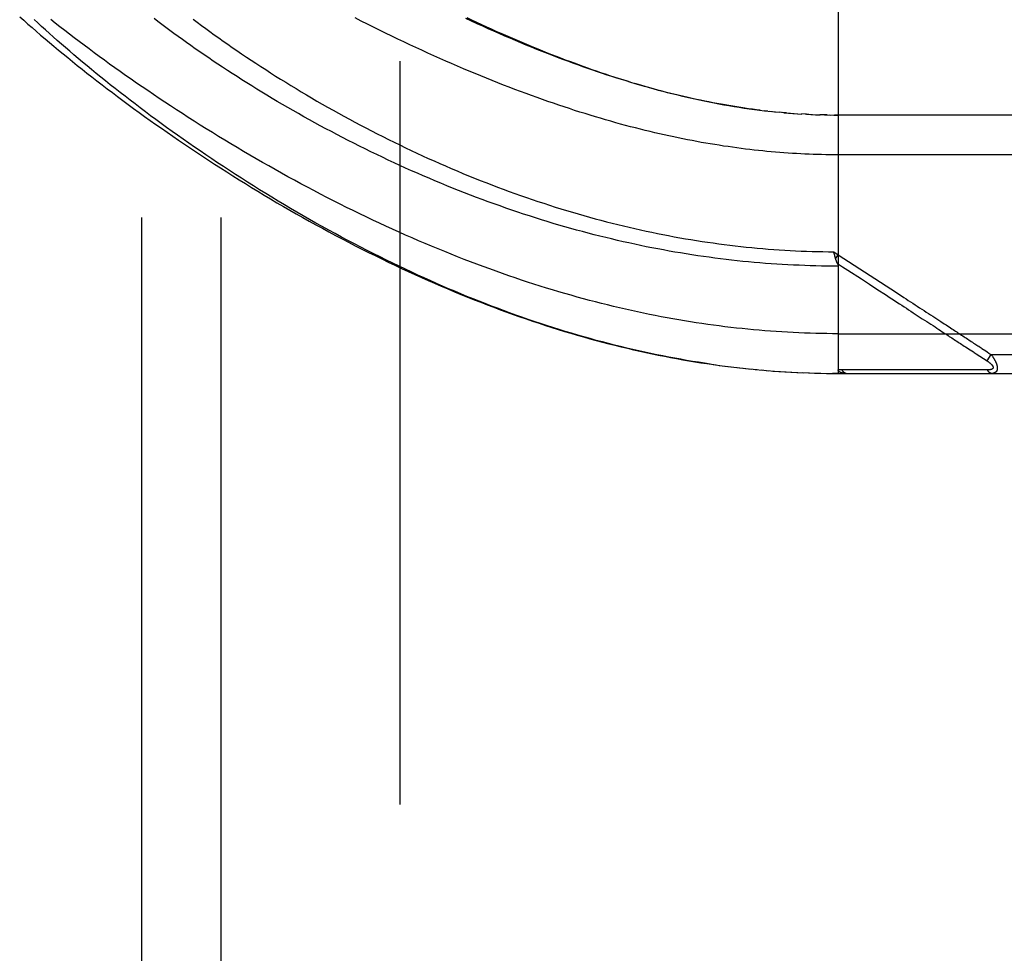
# Model space of a CAD drawing. Header units: inches. Extents: x 0 to 212, y 0 to 138.
# Tile 165 of 256: x 88.61 to 90.16, y 73.64 to 75.12. Entities that reach past the tile are written whole.
import ezdxf

# ---------------------------------------------------------------- set-up
doc = ezdxf.new("R2010")
doc.units = ezdxf.units.IN
doc.header["$LTSCALE"] = 11.6875
doc.header["$MEASUREMENT"] = 0
doc.linetypes.add('HIDDEN', pattern=[0.2, 0.1, -0.1])
for name, color, linetype in [('DEFAULT_2', 8, 'HIDDEN'), ('RIGHTHAND_DOOR_ASSEMBLY', 7, 'CONTINUOUS'), ('SUBPANEL', 7, 'CONTINUOUS')]:
    doc.layers.add(name, color=color, linetype=linetype)

msp = doc.modelspace()

# ---------------------------------------------------------------- linework, layer by layer
at = {"layer": 'DEFAULT_2', "color": 8, "linetype": 'HIDDEN'}
msp.add_line((89.2095, 96.0917), (89.2095, 38.9877), dxfattribs=at)
at = {"layer": 'RIGHTHAND_DOOR_ASSEMBLY', "color": 8, "linetype": 'HIDDEN'}
for p, q in [((89.8993, 75.2282), (89.8993, 74.5634)), ((89.7885, 74.9759), (89.7825, 74.9766)), ((89.7912, 74.9756), (89.8004, 74.9746)), ((89.799, 74.9748), (89.8065, 74.9741)), ((89.8138, 74.9734), (89.8063, 74.9741)), ((89.8181, 74.973), (89.8122, 74.9735)), ((89.8138, 74.9734), (89.824, 74.9726)), ((89.8209, 74.9728), (89.8298, 74.9721)), ((89.828, 74.9723), (89.8357, 74.9717)), ((89.835, 74.9718), (89.842, 74.9713)), ((89.8491, 74.971), (89.8415, 74.9714)), ((89.8531, 74.9708), (89.8473, 74.9711)), ((89.8491, 74.971), (89.8589, 74.9705)), ((89.8562, 74.9706), (89.8647, 74.9703)), ((89.8634, 74.9703), (89.8706, 74.9701)), ((89.8778, 74.9699), (89.8704, 74.9701)), ((89.882, 74.9698), (89.8762, 74.9699)), ((89.8778, 74.9699), (89.8877, 74.9697)), ((89.885, 74.9698), (89.8935, 74.9697)), ((89.8921, 74.9697), (89.8993, 74.9697)), ((90.773, 74.9697), (89.8935, 74.9697)), ((89.8923, 74.7547), (89.8993, 74.7501)), ((89.8934, 74.7504), (89.8931, 74.7516)), ((89.8937, 74.7491), (89.8934, 74.7504)), ((89.894, 74.7479), (89.8937, 74.7491)), ((89.8951, 74.7438), (89.8993, 74.7501)), ((89.9599, 74.6961), (89.975, 74.6863)), ((90.0172, 74.6588), (90.0315, 74.6495)), ((90.0315, 74.6495), (90.0385, 74.6449)), ((89.8993, 74.6259), (90.803, 74.6259)), ((90.074, 74.6217), (90.078, 74.6192)), ((90.078, 74.6192), (90.0838, 74.6154)), ((90.0994, 74.6052), (90.1069, 74.6003)), ((90.1069, 74.6003), (90.1119, 74.5971)), ((90.1288, 74.6004), (90.1312, 74.5989)), ((90.1312, 74.5989), (90.1337, 74.5973)), ((90.1395, 74.5934), (90.133, 74.5834)), ((90.1337, 74.5973), (90.1364, 74.5955)), ((90.1364, 74.5955), (90.1395, 74.5934)), ((90.1395, 74.5934), (90.803, 74.5934)), ((89.7023, 74.5774), (89.7165, 74.5755)), ((89.7118, 74.5761), (89.7257, 74.5743)), ((89.7213, 74.5749), (89.735, 74.5732)), ((89.7307, 74.5737), (89.7442, 74.5721)), ((89.7402, 74.5726), (89.7534, 74.5711)), ((89.7496, 74.5715), (89.7625, 74.5702)), ((89.759, 74.5705), (89.7717, 74.5693)), ((89.7684, 74.5696), (89.7809, 74.5685)), ((89.7778, 74.5688), (89.79, 74.5677)), ((89.7872, 74.568), (89.7991, 74.567)), ((89.7966, 74.5672), (89.8083, 74.5664)), ((89.8059, 74.5666), (89.8174, 74.5658)), ((89.8153, 74.566), (89.8265, 74.5653)), ((89.8247, 74.5654), (89.8356, 74.5649)), ((89.834, 74.565), (89.8447, 74.5645)), ((89.8433, 74.5646), (89.8538, 74.5642)), ((89.8527, 74.5642), (89.8629, 74.5639)), ((89.862, 74.5639), (89.872, 74.5637)), ((89.8713, 74.5637), (89.8811, 74.5635)), ((89.8807, 74.5635), (89.8902, 74.5635)), ((89.89, 74.5635), (89.8993, 74.5634)), ((89.8993, 74.5634), (89.8902, 74.5635)), ((89.8993, 74.5634), (90.773, 74.5634)), ((89.9673, 74.5691), (89.9626, 74.5691)), ((90.0502, 74.569), (90.0393, 74.569)), ((90.1028, 74.569), (90.0986, 74.569)), ((90.1065, 74.569), (90.1028, 74.569)), ((90.1131, 74.569), (90.1065, 74.569)), ((90.1177, 74.5689), (90.1131, 74.569)), ((90.1273, 74.5689), (90.1177, 74.5689)), ((90.1341, 74.5689), (90.1273, 74.5689))]:
    msp.add_line(p, q, dxfattribs=at)
for points in [[(88.6116, 75.1244), (88.618, 75.1187), (88.6245, 75.1129), (88.6311, 75.1072), (88.6378, 75.1014), (88.6446, 75.0956), (88.6515, 75.0897), (88.6584, 75.0838), (88.6655, 75.0779), (88.6726, 75.072), (88.6799, 75.066), (88.6872, 75.06), (88.6947, 75.054), (88.7022, 75.0479), (88.7098, 75.0419), (88.7175, 75.0358), (88.7253, 75.0297), (88.7332, 75.0235), (88.7412, 75.0174), (88.7492, 75.0112), (88.7574, 75.005), (88.7656, 74.9988), (88.7739, 74.9926), (88.7824, 74.9864), (88.7909, 74.9801), (88.7994, 74.9739), (88.8081, 74.9676), (88.8168, 74.9614), (88.8257, 74.9551), (88.8346, 74.9489), (88.8436, 74.9426), (88.8526, 74.9363), (88.8617, 74.93), (88.8709, 74.9238), (88.8802, 74.9175), (88.8896, 74.9113), (88.899, 74.9051), (88.9085, 74.8988), (88.918, 74.8926), (88.9276, 74.8865), (88.9373, 74.8803), (88.947, 74.8741), (88.9568, 74.868), (88.9666, 74.8619), (88.9765, 74.8559), (88.9864, 74.8498), (88.9963, 74.8438), (89.0064, 74.8379), (89.0164, 74.8319), (89.0265, 74.826), (89.0366, 74.8202), (89.0468, 74.8144), (89.057, 74.8086), (89.0672, 74.8029), (89.0775, 74.7972), (89.0878, 74.7916), (89.0981, 74.786), (89.1084, 74.7805), (89.1187, 74.7751), (89.1291, 74.7697), (89.1395, 74.7643), (89.1499, 74.759), (89.1603, 74.7538), (89.1707, 74.7486), (89.1811, 74.7435), (89.1915, 74.7385), (89.2019, 74.7335), (89.2123, 74.7286), (89.2228, 74.7238), (89.2332, 74.719), (89.2436, 74.7143), (89.254, 74.7097), (89.2644, 74.7051), (89.2748, 74.7006), (89.2851, 74.6962), (89.2955, 74.6919), (89.3058, 74.6876), (89.3162, 74.6834), (89.3265, 74.6793), (89.3368, 74.6753), (89.3471, 74.6713), (89.3573, 74.6674), (89.3676, 74.6636), (89.3778, 74.6598), (89.388, 74.6562), (89.3982, 74.6526), (89.4083, 74.6491), (89.4185, 74.6456), (89.4286, 74.6423), (89.4386, 74.639), (89.4487, 74.6357), (89.4588, 74.6326), (89.4688, 74.6295), (89.4788, 74.6265), (89.4887, 74.6236), (89.4987, 74.6208), (89.5086, 74.618), (89.5185, 74.6153), (89.5284, 74.6127), (89.5382, 74.6101), (89.548, 74.6076), (89.5578, 74.6052), (89.5676, 74.6029), (89.5774, 74.6006), (89.5871, 74.5984), (89.5968, 74.5963), (89.6065, 74.5942), (89.6162, 74.5922), (89.6258, 74.5903), (89.6354, 74.5885), (89.6451, 74.5867), (89.6546, 74.585), (89.6642, 74.5833), (89.6738, 74.5817), (89.6833, 74.5802), (89.6928, 74.5788), (89.7073, 74.5767)], [(89.8993, 74.7321), (89.8905, 74.7321), (89.8817, 74.7322), (89.8729, 74.7323), (89.8641, 74.7325), (89.8553, 74.7327), (89.8465, 74.733), (89.8377, 74.7334), (89.8289, 74.7338), (89.8201, 74.7342), (89.8113, 74.7347), (89.8025, 74.7352), (89.7936, 74.7358), (89.7848, 74.7365), (89.776, 74.7372), (89.7671, 74.738), (89.7583, 74.7388), (89.7494, 74.7396), (89.7405, 74.7406), (89.7316, 74.7415), (89.7228, 74.7426), (89.7139, 74.7437), (89.705, 74.7448), (89.696, 74.746), (89.6871, 74.7472), (89.6782, 74.7485), (89.6692, 74.7499), (89.6603, 74.7513), (89.6513, 74.7528), (89.6423, 74.7543), (89.6333, 74.7559), (89.6243, 74.7575), (89.6153, 74.7592), (89.6063, 74.7609), (89.5972, 74.7627), (89.5882, 74.7646), (89.5791, 74.7665), (89.57, 74.7685), (89.5609, 74.7705), (89.5518, 74.7726), (89.5427, 74.7748), (89.5335, 74.777), (89.5244, 74.7792), (89.5152, 74.7815), (89.5061, 74.7839), (89.4969, 74.7864), (89.4877, 74.7889), (89.4785, 74.7914), (89.4692, 74.794), (89.46, 74.7967), (89.4508, 74.7994), (89.4415, 74.8022), (89.4323, 74.8051), (89.423, 74.808), (89.4137, 74.811), (89.4044, 74.814), (89.3951, 74.8171), (89.3858, 74.8202), (89.3765, 74.8234), (89.3672, 74.8267), (89.3579, 74.83), (89.3486, 74.8334), (89.3393, 74.8368), (89.33, 74.8403), (89.3207, 74.8439), (89.3114, 74.8475), (89.302, 74.8511), (89.2927, 74.8548), (89.2835, 74.8586), (89.2742, 74.8624), (89.2649, 74.8663), (89.2557, 74.8702), (89.2464, 74.8742), (89.2372, 74.8782), (89.228, 74.8822), (89.2188, 74.8863), (89.2096, 74.8905), (89.2005, 74.8947), (89.1914, 74.899), (89.1823, 74.9033), (89.1732, 74.9076), (89.1642, 74.912), (89.1552, 74.9164), (89.1462, 74.9208), (89.1372, 74.9253), (89.1283, 74.9298), (89.1195, 74.9344), (89.1107, 74.939), (89.1019, 74.9436), (89.0932, 74.9483), (89.0845, 74.9529), (89.0758, 74.9576), (89.0673, 74.9624), (89.0587, 74.9671), (89.0502, 74.9719), (89.0418, 74.9767), (89.0335, 74.9815), (89.0252, 74.9863), (89.0169, 74.9912), (89.0087, 74.996), (89.0006, 75.0009), (88.9926, 75.0058), (88.9846, 75.0106), (88.9767, 75.0155), (88.9689, 75.0204), (88.9611, 75.0253), (88.9535, 75.0302), (88.9458, 75.0351), (88.9383, 75.04), (88.9309, 75.0449), (88.9235, 75.0498), (88.9162, 75.0547), (88.909, 75.0596), (88.9019, 75.0644), (88.8948, 75.0693), (88.8878, 75.0741), (88.881, 75.0789), (88.8742, 75.0838), (88.8675, 75.0886), (88.8609, 75.0934), (88.8543, 75.0981), (88.8479, 75.1029), (88.8415, 75.1076), (88.8353, 75.1123), (88.8291, 75.117), (88.823, 75.1217)], [(88.8844, 75.1205), (88.8909, 75.1156), (88.8975, 75.1107), (88.9042, 75.1058), (88.911, 75.1009), (88.9178, 75.0959), (88.9248, 75.091), (88.9318, 75.086), (88.9389, 75.081), (88.9461, 75.076), (88.9534, 75.071), (88.9607, 75.066), (88.9682, 75.061), (88.9756, 75.0561), (88.9832, 75.0511), (88.9909, 75.0461), (88.9986, 75.0411), (89.0064, 75.0361), (89.0142, 75.0311), (89.0221, 75.0262), (89.0301, 75.0212), (89.0382, 75.0163), (89.0463, 75.0113), (89.0544, 75.0064), (89.0627, 75.0015), (89.0709, 74.9967), (89.0793, 74.9918), (89.0877, 74.987), (89.0961, 74.9822), (89.1046, 74.9774), (89.1131, 74.9726), (89.1217, 74.9679), (89.1303, 74.9632), (89.139, 74.9586), (89.1477, 74.9539), (89.1564, 74.9494), (89.1652, 74.9448), (89.174, 74.9403), (89.1828, 74.9358), (89.1917, 74.9314), (89.2006, 74.927), (89.2095, 74.9227), (89.2184, 74.9184), (89.2274, 74.9141), (89.2364, 74.9099), (89.2454, 74.9057), (89.2544, 74.9016), (89.2634, 74.8976), (89.2724, 74.8936), (89.2815, 74.8896), (89.2906, 74.8857), (89.2996, 74.8818), (89.3087, 74.878), (89.3178, 74.8743), (89.3269, 74.8706), (89.336, 74.867), (89.3451, 74.8634), (89.3542, 74.8599), (89.3633, 74.8564), (89.3724, 74.853), (89.3815, 74.8497), (89.3905, 74.8464), (89.3996, 74.8432), (89.4087, 74.84), (89.4178, 74.8369), (89.4268, 74.8339), (89.4359, 74.8309), (89.4449, 74.8279), (89.454, 74.8251), (89.463, 74.8223), (89.472, 74.8195), (89.4811, 74.8168), (89.4901, 74.8142), (89.499, 74.8116), (89.508, 74.8091), (89.517, 74.8066), (89.5259, 74.8042), (89.5349, 74.8019), (89.5438, 74.7996), (89.5527, 74.7974), (89.5616, 74.7953), (89.5705, 74.7932), (89.5794, 74.7911), (89.5883, 74.7891), (89.5971, 74.7872), (89.606, 74.7853), (89.6148, 74.7835), (89.6236, 74.7818), (89.6324, 74.7801), (89.6412, 74.7784), (89.65, 74.7768), (89.6588, 74.7753), (89.6675, 74.7738), (89.6763, 74.7724), (89.685, 74.7711), (89.6937, 74.7698), (89.7025, 74.7685), (89.7112, 74.7673), (89.7199, 74.7662), (89.7285, 74.7651), (89.7372, 74.7641), (89.7459, 74.7631), (89.7545, 74.7622), (89.7632, 74.7613), (89.7718, 74.7605), (89.7805, 74.7597), (89.7891, 74.759), (89.7977, 74.7584), (89.8064, 74.7578), (89.815, 74.7572), (89.8236, 74.7568), (89.8322, 74.7563), (89.8408, 74.7559), (89.8494, 74.7556), (89.858, 74.7553), (89.8666, 74.7551), (89.8752, 74.7549), (89.8837, 74.7548), (89.8923, 74.7547)], [(90.803, 74.9072), (89.8927, 74.9072), (89.8862, 74.9072), (89.8796, 74.9073), (89.8731, 74.9075), (89.8665, 74.9076), (89.86, 74.9078), (89.8534, 74.9081), (89.8468, 74.9084), (89.8403, 74.9087), (89.8337, 74.909), (89.8271, 74.9094), (89.8205, 74.9098), (89.8138, 74.9103), (89.8072, 74.9108), (89.8005, 74.9114), (89.7938, 74.9119), (89.7872, 74.9126), (89.7804, 74.9132), (89.7737, 74.9139), (89.7669, 74.9147), (89.7602, 74.9154), (89.7534, 74.9163), (89.7465, 74.9171), (89.7397, 74.918), (89.7328, 74.919), (89.7259, 74.92), (89.7189, 74.921), (89.712, 74.9221), (89.705, 74.9232), (89.6979, 74.9243), (89.6909, 74.9256), (89.6838, 74.9268), (89.6766, 74.9281), (89.6695, 74.9295), (89.6623, 74.9308), (89.655, 74.9323), (89.6477, 74.9338), (89.6404, 74.9353), (89.633, 74.9369), (89.6256, 74.9385), (89.6182, 74.9402), (89.6107, 74.9419), (89.6032, 74.9437), (89.5956, 74.9456), (89.588, 74.9475), (89.5803, 74.9494), (89.5726, 74.9514), (89.5648, 74.9535), (89.557, 74.9556), (89.5492, 74.9577), (89.5413, 74.9599), (89.5333, 74.9622), (89.5253, 74.9646), (89.5173, 74.9669), (89.5092, 74.9694), (89.501, 74.9719), (89.4929, 74.9745), (89.4846, 74.9771), (89.4763, 74.9798), (89.468, 74.9825), (89.4596, 74.9853), (89.4511, 74.9882), (89.4426, 74.9911), (89.4341, 74.9941), (89.4255, 74.9972), (89.4169, 75.0003), (89.4082, 75.0035), (89.3994, 75.0067), (89.3907, 75.01), (89.3818, 75.0134), (89.3729, 75.0168), (89.364, 75.0203), (89.3551, 75.0239), (89.346, 75.0275), (89.337, 75.0312), (89.3279, 75.035), (89.3188, 75.0388), (89.3096, 75.0426), (89.3004, 75.0466), (89.2911, 75.0506), (89.2818, 75.0547), (89.2725, 75.0588), (89.2631, 75.063), (89.2538, 75.0672), (89.2443, 75.0715), (89.2349, 75.0759), (89.2254, 75.0803), (89.2159, 75.0848), (89.2064, 75.0893), (89.1969, 75.0939), (89.1873, 75.0985), (89.1778, 75.1032), (89.1682, 75.108), (89.1586, 75.1128), (89.149, 75.1176), (89.1394, 75.1225)], [(89.7765, 74.9773), (89.7705, 74.9781), (89.7644, 74.9789), (89.7583, 74.9797), (89.7522, 74.9806), (89.7461, 74.9815), (89.7399, 74.9825), (89.7337, 74.9835), (89.7274, 74.9845), (89.7212, 74.9856), (89.7149, 74.9867), (89.7085, 74.9879), (89.7021, 74.9891), (89.6957, 74.9904), (89.6893, 74.9917), (89.6828, 74.993), (89.6762, 74.9944), (89.6697, 74.9958), (89.6631, 74.9973), (89.6564, 74.9988), (89.6497, 75.0004), (89.6429, 75.002), (89.6361, 75.0037), (89.6293, 75.0054), (89.6224, 75.0072), (89.6155, 75.009), (89.6085, 75.0109), (89.6014, 75.0129), (89.5944, 75.0148), (89.5872, 75.0169), (89.58, 75.019), (89.5728, 75.0211), (89.5655, 75.0233), (89.5582, 75.0256), (89.5508, 75.0279), (89.5433, 75.0303), (89.5358, 75.0327), (89.5283, 75.0352), (89.5207, 75.0377), (89.513, 75.0403), (89.5053, 75.043), (89.4975, 75.0457), (89.4897, 75.0485), (89.4818, 75.0513), (89.4739, 75.0543), (89.4659, 75.0572), (89.4579, 75.0603), (89.4498, 75.0634), (89.4417, 75.0665), (89.4335, 75.0697), (89.4252, 75.073), (89.4169, 75.0764), (89.4086, 75.0798), (89.4002, 75.0832), (89.3917, 75.0868), (89.3832, 75.0904), (89.3747, 75.094), (89.3661, 75.0978), (89.3575, 75.1015), (89.3488, 75.1054), (89.3401, 75.1093), (89.3313, 75.1133), (89.3225, 75.1173), (89.3137, 75.1214)], [(89.3148, 75.123), (89.3226, 75.1194), (89.3303, 75.1157), (89.338, 75.1122), (89.3457, 75.1087), (89.3533, 75.1052), (89.3608, 75.1018), (89.3683, 75.0985), (89.3757, 75.0952), (89.3831, 75.092), (89.3905, 75.0888), (89.3978, 75.0857), (89.4051, 75.0826), (89.4124, 75.0795), (89.4197, 75.0765), (89.4269, 75.0736), (89.4341, 75.0707), (89.4412, 75.0678), (89.4484, 75.065), (89.4555, 75.0622), (89.4626, 75.0595), (89.4696, 75.0568), (89.4767, 75.0542), (89.4837, 75.0516), (89.4907, 75.049), (89.4977, 75.0465), (89.5046, 75.044), (89.5116, 75.0415), (89.5186, 75.0391), (89.5255, 75.0367), (89.5324, 75.0344), (89.5394, 75.0321), (89.5463, 75.0298), (89.5532, 75.0276), (89.5602, 75.0254), (89.5671, 75.0233), (89.5741, 75.0211), (89.5811, 75.0191), (89.5881, 75.017), (89.5951, 75.015), (89.6021, 75.013), (89.6092, 75.011), (89.6162, 75.0091), (89.6233, 75.0072), (89.6304, 75.0054), (89.6376, 75.0036), (89.6448, 75.0018), (89.652, 75), (89.6592, 74.9983), (89.6665, 74.9967), (89.6738, 74.995), (89.6812, 74.9934), (89.6886, 74.9919), (89.6962, 74.9903), (89.7039, 74.9888), (89.7116, 74.9874), (89.7194, 74.986), (89.7273, 74.9846), (89.7353, 74.9833), (89.7432, 74.982), (89.7512, 74.9808), (89.7593, 74.9796), (89.7673, 74.9785), (89.7753, 74.9775)], [(89.698, 74.578), (89.6887, 74.5794), (89.6794, 74.5809), (89.6701, 74.5824), (89.6608, 74.5839), (89.6515, 74.5856), (89.6421, 74.5873), (89.6327, 74.589), (89.6233, 74.5908), (89.6139, 74.5927), (89.6045, 74.5947), (89.595, 74.5967), (89.5855, 74.5988), (89.576, 74.601), (89.5665, 74.6032), (89.5569, 74.6055), (89.5474, 74.6079), (89.5378, 74.6103), (89.5282, 74.6129), (89.5185, 74.6154), (89.5088, 74.6181), (89.4992, 74.6208), (89.4894, 74.6236), (89.4797, 74.6265), (89.4699, 74.6294), (89.4601, 74.6324), (89.4503, 74.6355), (89.4406, 74.6387), (89.4308, 74.6418), (89.4211, 74.6451), (89.4114, 74.6484), (89.4017, 74.6518), (89.392, 74.6552), (89.3824, 74.6587), (89.3728, 74.6622), (89.3632, 74.6658), (89.3536, 74.6694), (89.344, 74.6731), (89.3344, 74.6769), (89.3248, 74.6807), (89.3152, 74.6846), (89.3056, 74.6885), (89.296, 74.6926), (89.2864, 74.6966), (89.2768, 74.7008), (89.2671, 74.705), (89.2575, 74.7093), (89.2478, 74.7136), (89.238, 74.7181), (89.2283, 74.7226), (89.2184, 74.7272), (89.2086, 74.7319), (89.1986, 74.7366), (89.1886, 74.7415), (89.1786, 74.7465), (89.1685, 74.7515), (89.1584, 74.7566), (89.1483, 74.7618), (89.1382, 74.7671), (89.128, 74.7724), (89.1179, 74.7778), (89.1078, 74.7833), (89.0977, 74.7888), (89.0877, 74.7943), (89.0776, 74.7999), (89.0676, 74.8056), (89.0577, 74.8113), (89.0478, 74.817), (89.0379, 74.8228), (89.028, 74.8286), (89.0182, 74.8345), (89.0084, 74.8404), (88.9987, 74.8463), (88.989, 74.8523), (88.9794, 74.8583), (88.9698, 74.8643), (88.9603, 74.8704), (88.9509, 74.8764), (88.9415, 74.8825), (88.9322, 74.8886), (88.9229, 74.8948), (88.9137, 74.9009), (88.9046, 74.907), (88.8955, 74.9132), (88.8865, 74.9194), (88.8776, 74.9255), (88.8688, 74.9317), (88.8601, 74.9379), (88.8514, 74.9441), (88.8428, 74.9502), (88.8343, 74.9564), (88.8259, 74.9626), (88.8176, 74.9687), (88.8093, 74.9748), (88.8012, 74.981), (88.7931, 74.9871), (88.7852, 74.9932), (88.7773, 74.9992), (88.7695, 75.0053), (88.7618, 75.0113), (88.7542, 75.0173), (88.7467, 75.0233), (88.7393, 75.0292), (88.732, 75.0352), (88.7248, 75.0411), (88.7177, 75.0469), (88.7107, 75.0528), (88.7038, 75.0586), (88.697, 75.0643), (88.6903, 75.0701), (88.6837, 75.0758), (88.6772, 75.0814), (88.6708, 75.087), (88.6645, 75.0926), (88.6583, 75.0982), (88.6522, 75.1037), (88.6462, 75.1091), (88.6403, 75.1145), (88.6345, 75.1199)], [(89.8993, 74.6259), (89.8904, 74.6259), (89.8815, 74.626), (89.8727, 74.6262), (89.8638, 74.6264), (89.855, 74.6266), (89.8461, 74.6269), (89.8372, 74.6273), (89.8284, 74.6277), (89.8195, 74.6281), (89.8106, 74.6286), (89.8017, 74.6292), (89.7928, 74.6298), (89.7839, 74.6305), (89.775, 74.6313), (89.766, 74.6321), (89.7571, 74.6329), (89.7481, 74.6338), (89.7391, 74.6348), (89.7301, 74.6358), (89.7211, 74.6369), (89.7121, 74.638), (89.703, 74.6392), (89.694, 74.6405), (89.6849, 74.6418), (89.6758, 74.6432), (89.6667, 74.6446), (89.6575, 74.6461), (89.6483, 74.6476), (89.6392, 74.6492), (89.6299, 74.6509), (89.6207, 74.6526), (89.6115, 74.6544), (89.6022, 74.6563), (89.5929, 74.6582), (89.5835, 74.6602), (89.5742, 74.6622), (89.5648, 74.6643), (89.5554, 74.6665), (89.5459, 74.6687), (89.5364, 74.671), (89.5269, 74.6734), (89.5174, 74.6758), (89.5079, 74.6783), (89.4983, 74.6809), (89.4887, 74.6835), (89.479, 74.6863), (89.4693, 74.689), (89.4596, 74.6919), (89.4499, 74.6948), (89.4401, 74.6977), (89.4303, 74.7008), (89.4205, 74.7039), (89.4107, 74.7071), (89.4008, 74.7103), (89.3909, 74.7137), (89.381, 74.7171), (89.371, 74.7205), (89.361, 74.7241), (89.351, 74.7277), (89.3409, 74.7314), (89.3309, 74.7351), (89.3208, 74.7389), (89.3106, 74.7428), (89.3005, 74.7468), (89.2903, 74.7508), (89.2802, 74.7549), (89.27, 74.7591), (89.2597, 74.7633), (89.2495, 74.7676), (89.2392, 74.772), (89.229, 74.7765), (89.2187, 74.781), (89.2084, 74.7856), (89.1981, 74.7902), (89.1878, 74.7949), (89.1775, 74.7997), (89.1672, 74.8046), (89.1569, 74.8095), (89.1465, 74.8144), (89.1362, 74.8194), (89.1259, 74.8245), (89.1156, 74.8297), (89.1053, 74.8349), (89.095, 74.8401), (89.0848, 74.8454), (89.0745, 74.8508), (89.0643, 74.8562), (89.0541, 74.8617), (89.0439, 74.8672), (89.0337, 74.8727), (89.0236, 74.8783), (89.0135, 74.8839), (89.0034, 74.8896), (88.9934, 74.8953), (88.9834, 74.901), (88.9735, 74.9068), (88.9636, 74.9126), (88.9537, 74.9185), (88.9439, 74.9243), (88.9341, 74.9302), (88.9244, 74.9361), (88.9148, 74.9421), (88.9052, 74.948), (88.8957, 74.954), (88.8862, 74.96), (88.8768, 74.9659), (88.8675, 74.9719), (88.8582, 74.978), (88.849, 74.984), (88.8399, 74.99), (88.8308, 74.996), (88.8219, 75.002), (88.813, 75.0081), (88.8042, 75.0141), (88.7954, 75.0201), (88.7868, 75.0261), (88.7782, 75.0321), (88.7697, 75.0381), (88.7613, 75.0441), (88.753, 75.05), (88.7448, 75.056), (88.7367, 75.0619), (88.7286, 75.0678), (88.7207, 75.0737), (88.7128, 75.0796), (88.7051, 75.0854), (88.6974, 75.0912), (88.6898, 75.097), (88.6824, 75.1028), (88.675, 75.1085), (88.6677, 75.1142), (88.6605, 75.1199)], [(89.7753, 74.9775), (89.7833, 74.9765), (89.7945, 74.9753)], [(89.8931, 74.7516), (89.8925, 74.7541), (89.8923, 74.7547)], [(89.8993, 74.7501), (89.9908, 74.6904), (89.9948, 74.6878), (89.9986, 74.6853), (90.0023, 74.6829), (90.006, 74.6806), (90.0095, 74.6783), (90.013, 74.676), (90.0166, 74.6737), (90.0201, 74.6714), (90.0236, 74.6691), (90.0272, 74.6667), (90.0307, 74.6644), (90.0342, 74.6621), (90.0377, 74.6599), (90.0412, 74.6576), (90.0446, 74.6554), (90.0479, 74.6532), (90.0512, 74.6511), (90.0543, 74.649), (90.0575, 74.647), (90.0605, 74.645)], [(89.8951, 74.7438), (89.895, 74.7444), (89.8948, 74.745), (89.8946, 74.7456), (89.8944, 74.7461), (89.8943, 74.7467), (89.8941, 74.7473), (89.894, 74.7479)], [(89.8981, 74.7362), (89.8978, 74.7369), (89.8975, 74.7374), (89.8973, 74.7379), (89.8971, 74.7384), (89.8969, 74.7389), (89.8967, 74.7394), (89.8965, 74.74), (89.8963, 74.7405), (89.8961, 74.741), (89.8959, 74.7416), (89.8957, 74.7421), (89.8955, 74.7427), (89.8953, 74.7432), (89.8951, 74.7438)], [(89.898, 74.7365), (89.9062, 74.7311), (89.9141, 74.726), (89.9356, 74.712)], [(89.8981, 74.7362), (89.8982, 74.736), (89.8984, 74.7358), (89.8985, 74.7355), (89.8985, 74.7353), (89.8986, 74.7351), (89.8987, 74.7349), (89.8988, 74.7347), (89.8989, 74.7344), (89.8989, 74.7342), (89.899, 74.734), (89.899, 74.7338), (89.8991, 74.7336), (89.8991, 74.7334), (89.8992, 74.7331), (89.8992, 74.7329), (89.8992, 74.7327), (89.8992, 74.7325), (89.8992, 74.7323), (89.8993, 74.7321)], [(89.9356, 74.712), (89.9484, 74.7037), (89.9599, 74.6961)], [(89.975, 74.6863), (89.9795, 74.6834), (89.9838, 74.6806), (89.9878, 74.6779), (89.9917, 74.6754), (89.9955, 74.6729), (89.9992, 74.6705), (90.0028, 74.6682), (90.0064, 74.6658), (90.01, 74.6635), (90.0136, 74.6612), (90.0172, 74.6588)], [(90.0385, 74.6449), (90.0451, 74.6406), (90.0484, 74.6385), (90.0515, 74.6364), (90.0546, 74.6344), (90.0575, 74.6325), (90.0603, 74.6307), (90.0629, 74.629), (90.0654, 74.6274), (90.0677, 74.6259), (90.0699, 74.6244), (90.072, 74.6231), (90.074, 74.6217)], [(90.0605, 74.645), (90.0661, 74.6413), (90.0688, 74.6396), (90.0712, 74.638), (90.0736, 74.6365), (90.0758, 74.635), (90.0779, 74.6337), (90.0799, 74.6324), (90.0819, 74.6311), (90.0838, 74.6298), (90.0857, 74.6286), (90.0876, 74.6273), (90.0895, 74.6261)], [(90.0895, 74.6261), (90.0934, 74.6236), (90.0953, 74.6223), (90.0972, 74.6211), (90.0991, 74.6198), (90.101, 74.6186), (90.1029, 74.6173), (90.1048, 74.6161)], [(90.0838, 74.6154), (90.0858, 74.6141), (90.0877, 74.6128), (90.0897, 74.6116), (90.0916, 74.6103), (90.0936, 74.609), (90.0955, 74.6078), (90.0974, 74.6065), (90.0994, 74.6052)], [(90.1048, 74.6161), (90.1086, 74.6136), (90.1105, 74.6124), (90.1123, 74.6112), (90.1141, 74.6101)], [(90.1141, 74.6101), (90.1174, 74.6079), (90.1189, 74.6069), (90.1203, 74.606)], [(90.1119, 74.5971), (90.1133, 74.5962), (90.1147, 74.5953), (90.116, 74.5944)], [(90.116, 74.5944), (90.1334, 74.5831), (90.1339, 74.5828), (90.1344, 74.5825), (90.1348, 74.5822), (90.1352, 74.5819), (90.1356, 74.5816), (90.136, 74.5813), (90.1364, 74.581), (90.1367, 74.5807), (90.137, 74.5805), (90.1374, 74.5802), (90.1377, 74.58), (90.138, 74.5797), (90.1382, 74.5795), (90.1385, 74.5793), (90.1388, 74.579), (90.139, 74.5788), (90.1392, 74.5786), (90.1395, 74.5784), (90.1397, 74.5782), (90.1399, 74.578), (90.1401, 74.5778), (90.1403, 74.5776), (90.1405, 74.5774), (90.1407, 74.5772), (90.1408, 74.577), (90.141, 74.5768), (90.1411, 74.5766), (90.1413, 74.5765), (90.1414, 74.5763), (90.1415, 74.5761), (90.1417, 74.5759), (90.1418, 74.5758), (90.1419, 74.5756), (90.142, 74.5754), (90.1421, 74.5753), (90.1422, 74.5751), (90.1423, 74.5749), (90.1424, 74.5748), (90.1425, 74.5746), (90.1425, 74.5745), (90.1426, 74.5743), (90.1427, 74.5742), (90.1427, 74.574), (90.1428, 74.5739), (90.1428, 74.5738), (90.1428, 74.5736), (90.1429, 74.5735), (90.1429, 74.5733), (90.1429, 74.5732), (90.1429, 74.5731), (90.1429, 74.573), (90.1429, 74.5728), (90.1429, 74.5727), (90.1429, 74.5726), (90.1429, 74.5725), (90.1429, 74.5723), (90.1429, 74.5722), (90.1429, 74.5721), (90.1428, 74.572), (90.1428, 74.5719), (90.1428, 74.5718), (90.1427, 74.5716), (90.1427, 74.5715), (90.1426, 74.5714), (90.1425, 74.5713), (90.1425, 74.5712), (90.1424, 74.5711), (90.1423, 74.571), (90.1422, 74.5709), (90.1421, 74.5708), (90.142, 74.5707), (90.1419, 74.5706), (90.1418, 74.5706), (90.1417, 74.5705), (90.1416, 74.5704), (90.1414, 74.5703), (90.1413, 74.5702), (90.1412, 74.5701), (90.141, 74.57), (90.1408, 74.57), (90.1407, 74.5699), (90.1405, 74.5698), (90.1403, 74.5697), (90.1401, 74.5697), (90.1399, 74.5696), (90.1397, 74.5695), (90.1395, 74.5695), (90.1393, 74.5694), (90.139, 74.5693), (90.1388, 74.5693), (90.1385, 74.5692), (90.1382, 74.5692), (90.1379, 74.5691), (90.1376, 74.5691), (90.1373, 74.5691), (90.137, 74.569), (90.1366, 74.569), (90.1363, 74.5689), (90.1359, 74.5689), (90.1355, 74.5689), (90.135, 74.5689), (90.1346, 74.5689), (90.1341, 74.5689)], [(90.1203, 74.606), (90.1229, 74.6043), (90.1241, 74.6035), (90.1253, 74.6027)], [(90.1253, 74.6027), (90.1276, 74.6012), (90.1288, 74.6004)], [(90.1395, 74.5934), (90.14, 74.5928), (90.1405, 74.5921), (90.1409, 74.5915), (90.1414, 74.5909), (90.1418, 74.5903), (90.1422, 74.5897), (90.1426, 74.5892), (90.1429, 74.5886), (90.1433, 74.5881), (90.1436, 74.5876), (90.1439, 74.587), (90.1442, 74.5865), (90.1445, 74.5861), (90.1448, 74.5856), (90.1451, 74.5851), (90.1453, 74.5846), (90.1456, 74.5842), (90.1458, 74.5837), (90.146, 74.5833), (90.1462, 74.5829), (90.1465, 74.5825), (90.1467, 74.582), (90.1468, 74.5816), (90.147, 74.5812), (90.1472, 74.5808), (90.1474, 74.5805), (90.1475, 74.5801), (90.1477, 74.5797), (90.1478, 74.5793), (90.148, 74.579), (90.1481, 74.5786), (90.1482, 74.5782), (90.1483, 74.5779), (90.1484, 74.5776), (90.1486, 74.5772), (90.1487, 74.5769), (90.1487, 74.5765), (90.1488, 74.5762), (90.1489, 74.5759), (90.149, 74.5756), (90.1491, 74.5753), (90.1491, 74.575), (90.1492, 74.5747), (90.1492, 74.5744), (90.1493, 74.5741), (90.1493, 74.5738), (90.1494, 74.5735), (90.1494, 74.5732), (90.1494, 74.5729), (90.1495, 74.5726), (90.1495, 74.5723), (90.1495, 74.5721), (90.1495, 74.5718), (90.1495, 74.5715), (90.1495, 74.5713), (90.1495, 74.571), (90.1495, 74.5708), (90.1494, 74.5705), (90.1494, 74.5703), (90.1494, 74.57), (90.1493, 74.5698), (90.1493, 74.5696), (90.1492, 74.5693), (90.1492, 74.5691), (90.1491, 74.5689), (90.1491, 74.5687), (90.149, 74.5684), (90.1489, 74.5682), (90.1488, 74.568), (90.1488, 74.5678), (90.1487, 74.5676), (90.1486, 74.5674), (90.1485, 74.5672), (90.1484, 74.567), (90.1482, 74.5668), (90.1481, 74.5666), (90.148, 74.5665), (90.1479, 74.5663), (90.1477, 74.5661), (90.1476, 74.5659), (90.1474, 74.5658), (90.1472, 74.5656), (90.1471, 74.5654), (90.1469, 74.5653), (90.1467, 74.5651), (90.1465, 74.565), (90.1463, 74.5649), (90.1461, 74.5647), (90.1458, 74.5646), (90.1456, 74.5645), (90.1453, 74.5643), (90.1451, 74.5642), (90.1448, 74.5641), (90.1445, 74.564), (90.1442, 74.5639), (90.1439, 74.5638), (90.1436, 74.5637), (90.1432, 74.5636), (90.1428, 74.5636), (90.1424, 74.5635), (90.142, 74.5635), (90.1416, 74.5634), (90.1412, 74.5634), (90.1407, 74.5634)], [(89.9054, 74.5691), (89.9043, 74.5691), (89.9033, 74.5691), (89.9023, 74.5691), (89.9013, 74.5692), (89.9003, 74.5692), (89.8993, 74.5692)], [(89.912, 74.5634), (89.9114, 74.5634), (89.9108, 74.5634), (89.9103, 74.5635), (89.9097, 74.5635), (89.9092, 74.5635), (89.9087, 74.5636), (89.9082, 74.5636), (89.9078, 74.5637), (89.9073, 74.5637), (89.9069, 74.5638), (89.9065, 74.5639), (89.9061, 74.564), (89.9057, 74.564), (89.9054, 74.5641), (89.905, 74.5642), (89.9047, 74.5643), (89.9044, 74.5644), (89.9041, 74.5645), (89.9038, 74.5646), (89.9035, 74.5647), (89.9032, 74.5648), (89.903, 74.5649), (89.9027, 74.565), (89.9025, 74.5651), (89.9023, 74.5652), (89.9021, 74.5653), (89.9019, 74.5654), (89.9017, 74.5655), (89.9015, 74.5657), (89.9013, 74.5658), (89.9012, 74.5659), (89.901, 74.566), (89.9009, 74.5661), (89.9007, 74.5662), (89.9006, 74.5664), (89.9005, 74.5665), (89.9003, 74.5666), (89.9002, 74.5667), (89.9001, 74.5669), (89.9, 74.567), (89.8999, 74.5671), (89.8999, 74.5672), (89.8998, 74.5674), (89.8997, 74.5675), (89.8996, 74.5676), (89.8996, 74.5678), (89.8995, 74.5679), (89.8995, 74.568), (89.8994, 74.5682), (89.8994, 74.5683), (89.8993, 74.5685), (89.8993, 74.5686), (89.8993, 74.5688), (89.8993, 74.5689), (89.8993, 74.5691), (89.8993, 74.5692)], [(89.9626, 74.5691), (89.9529, 74.5691), (89.9478, 74.5691), (89.9425, 74.5691), (89.937, 74.5691), (89.9312, 74.5691), (89.9252, 74.5691), (89.9188, 74.5691), (89.9122, 74.5691), (89.9054, 74.5691)], [(89.912, 74.5634), (89.9118, 74.5634), (89.9116, 74.5634), (89.9113, 74.5635), (89.9111, 74.5635), (89.9109, 74.5636), (89.9107, 74.5636), (89.9105, 74.5637), (89.9102, 74.5638), (89.91, 74.5638), (89.9098, 74.5639), (89.9096, 74.5641), (89.9094, 74.5642), (89.9092, 74.5643), (89.9089, 74.5644), (89.9087, 74.5646), (89.9085, 74.5647), (89.9083, 74.5649), (89.9081, 74.5651), (89.9079, 74.5653), (89.9077, 74.5655), (89.9075, 74.5657), (89.9074, 74.5659), (89.9072, 74.5661), (89.907, 74.5663), (89.9068, 74.5666), (89.9066, 74.5668), (89.9065, 74.5671), (89.9063, 74.5673), (89.9061, 74.5676), (89.906, 74.5679), (89.9058, 74.5682), (89.9057, 74.5685), (89.9055, 74.5688), (89.9054, 74.5691)], [(90.015, 74.5691), (90.0111, 74.5691), (90.0073, 74.5691), (90.0034, 74.5691), (89.9996, 74.5691), (89.9959, 74.5691), (89.9921, 74.5691), (89.9882, 74.5691), (89.9843, 74.5691), (89.9803, 74.5691), (89.9761, 74.5691), (89.9673, 74.5691)], [(90.0393, 74.569), (90.0363, 74.569), (90.0331, 74.569), (90.0298, 74.569), (90.0263, 74.569), (90.015, 74.5691)], [(90.0631, 74.569), (90.0605, 74.569), (90.0579, 74.569), (90.0553, 74.569), (90.0528, 74.569), (90.0502, 74.569)], [(90.0734, 74.569), (90.0708, 74.569), (90.0682, 74.569), (90.0631, 74.569)], [(90.0811, 74.569), (90.0786, 74.569), (90.0734, 74.569)], [(90.0986, 74.569), (90.0964, 74.569), (90.0811, 74.569)], [(90.1407, 74.5634), (90.1405, 74.5634), (90.1403, 74.5634), (90.1401, 74.5635), (90.1398, 74.5635), (90.1396, 74.5635), (90.1394, 74.5636), (90.1392, 74.5637), (90.139, 74.5637), (90.1387, 74.5638), (90.1385, 74.5639), (90.1383, 74.564), (90.1381, 74.5641), (90.1379, 74.5643), (90.1377, 74.5644), (90.1375, 74.5645), (90.1373, 74.5647), (90.1371, 74.5649), (90.1369, 74.565), (90.1367, 74.5652), (90.1365, 74.5654), (90.1363, 74.5656), (90.1361, 74.5658), (90.1359, 74.566), (90.1357, 74.5662), (90.1356, 74.5665), (90.1354, 74.5667), (90.1352, 74.567), (90.1351, 74.5672), (90.1349, 74.5675), (90.1347, 74.5677), (90.1346, 74.568), (90.1344, 74.5683), (90.1343, 74.5686), (90.1341, 74.5689)]]:
    msp.add_lwpolyline(points, dxfattribs=at)
at = {"layer": 'SUBPANEL', "color": 8, "linetype": 'HIDDEN'}
for p, q in [((88.8033, 93.5084), (88.8033, 41.5709)), ((88.9283, 93.5084), (88.9283, 41.5709))]:
    msp.add_line(p, q, dxfattribs=at)

doc.saveas('drawing.dxf')
